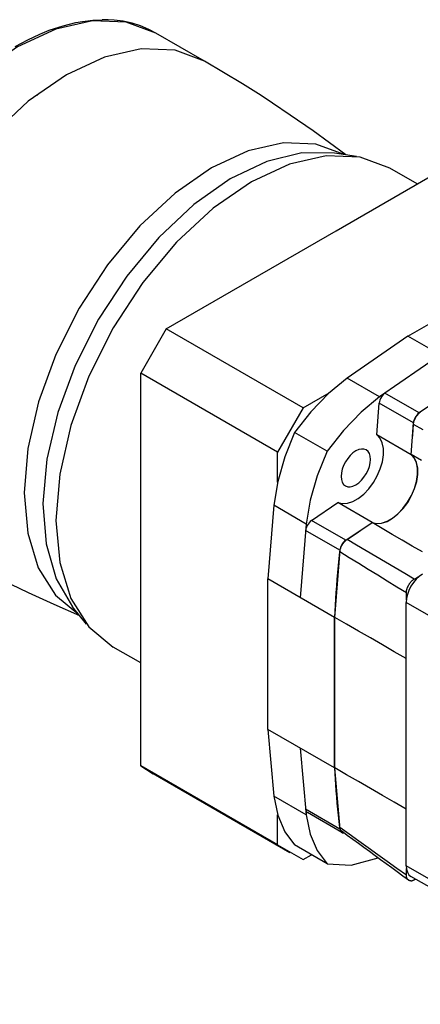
# Model space of a CAD drawing. Extents: x 0 to 1588, y 0 to 1123.
# Tile 3 of 35: x 194 to 281, y 173 to 386. Entities that reach past the tile are written whole.
import ezdxf

# ---------------------------------------------------------------- set-up
doc = ezdxf.new("R2010")
doc.units = 0
doc.header["$LTSCALE"] = 18.91
doc.header["$MEASUREMENT"] = 0
doc.layers.add('40000_ISO', color=7, linetype='CONTINUOUS')

msp = doc.modelspace()

# ---------------------------------------------------------------- linework, layer by layer
at = {"layer": '40000_ISO', "color": 7, "linetype": 'CONTINUOUS', "lineweight": 25}
for p, q in [((200.738237, 384.130105), (203.716592, 385.116074)), ((203.716592, 385.116074), (206.516984, 385.80404)), ((206.516984, 385.80404), (207.957529, 386.063439)), ((207.957529, 386.063439), (210.157037, 386.329186)), ((210.157037, 386.329186), (212.226381, 386.427315)), ((213.535173, 386.408555), (212.226381, 386.427315)), ((214.792429, 386.327996), (213.535173, 386.408555)), ((216.746271, 386.073021), (214.792429, 386.327996)), ((218.698778, 385.646515), (216.746271, 386.073021)), ((220.533197, 385.071572), (218.698778, 385.646515)), ((221.02511, 384.885972), (220.533197, 385.071572)), ((222.466989, 384.258103), (221.02511, 384.885972)), ((196.057031, 382.075013), (198.685007, 383.30349)), ((198.685007, 383.30349), (200.738237, 384.130105)), ((223.84382, 383.530861), (222.466989, 384.258103)), ((234.450426, 377.407136), (223.84382, 383.530861)), ((193.34382, 380.608658), (196.057031, 382.075013)), ((242.641492, 372.482804), (234.450426, 377.407136)), ((246.690424, 369.944817), (242.641492, 372.482804)), ((197.925867, 370.074677), (198.272547, 370.113185)), ((249.198656, 368.3144), (246.690424, 369.944817)), ((253.037046, 365.742219), (249.198656, 368.3144)), ((258.004209, 362.295243), (253.037046, 365.742219)), ((265.091842, 357.109299), (258.004209, 362.295243)), ((262.998867, 340.632447), (299.878738, 361.925049)), ((267.419124, 356.734299), (262.653255, 357.490639)), ((280.572456, 350.778565), (274.61409, 354.218628)), ((226.118997, 319.33984), (262.998867, 340.632447)), ((278.555215, 317.770543), (306.839487, 334.100476)), ((226.118994, 319.339843), (220.572459, 309.732964)), ((255.81748, 302.193413), (226.118997, 319.33984)), ((278.555216, 317.770542), (265.37121, 308.664564)), ((293.050904, 309.401452), (278.555215, 317.770543)), ((285.626284, 313.688059), (272.442278, 304.582081)), ((250.270944, 292.586535), (220.572458, 309.732964)), ((220.572458, 224.562546), (220.572458, 309.732964)), ((272.442277, 304.582081), (265.37121, 308.664563)), ((293.050904, 309.401453), (281.001893, 301.117269)), ((255.81748, 302.193413), (261.462066, 305.452317)), ((281.001894, 301.117268), (273.577272, 305.403876)), ((255.817479, 302.193414), (250.270944, 292.586534)), ((271.842567, 296.320683), (272.342893, 303.213009)), ((279.767515, 298.926404), (272.342893, 303.213009)), ((281.166983, 301.188498), (281.29127, 301.283911)), ((279.85275, 299.061223), (279.893333, 299.217942)), ((279.893333, 299.217942), (279.94195, 299.375706)), ((279.94195, 299.375706), (279.99837, 299.533719)), ((279.99837, 299.533719), (280.06231, 299.691205)), ((280.06231, 299.691205), (280.133494, 299.847458)), ((280.133494, 299.847458), (280.211653, 300.001801)), ((280.211653, 300.001801), (280.296499, 300.153546)), ((280.296499, 300.153546), (280.387612, 300.302044)), ((280.387612, 300.302044), (280.484738, 300.446581)), ((280.484738, 300.446581), (280.587513, 300.586466)), ((280.587513, 300.586466), (280.69545, 300.720965)), ((280.69545, 300.720965), (280.807985, 300.849209)), ((280.807985, 300.849209), (280.924485, 300.970362)), ((280.924485, 300.970362), (281.044382, 301.083705)), ((281.044382, 301.083705), (281.166983, 301.188498)), ((279.267188, 292.034077), (279.767515, 298.926404)), ((279.611495, 296.278681), (279.696291, 297.441754)), ((279.696291, 297.441754), (279.781091, 298.60483)), ((279.781091, 298.60483), (279.796467, 298.753794)), ((281.881701, 297.408249), (279.781091, 298.60483)), ((279.796467, 298.753794), (279.8204, 298.906266)), ((279.8204, 298.906266), (279.85275, 299.061223)), ((261.018968, 292.785748), (253.9479, 296.868229)), ((279.267188, 292.034077), (271.842567, 296.320683)), ((279.443092, 293.968928), (279.526698, 295.115607)), ((279.526698, 295.115607), (279.611495, 296.278681)), ((279.304484, 292.06798), (279.369495, 292.959584)), ((279.369495, 292.959584), (279.443092, 293.968928)), ((250.270944, 286.068726), (250.270944, 292.586535)), ((281.494401, 290.813674), (279.304484, 292.06798)), ((249.443629, 281.077188), (248.149624, 265.106513)), ((256.514696, 276.994704), (249.443628, 281.077187)), ((257.650655, 277.765308), (263.369422, 281.644767)), ((270.794044, 277.35816), (263.369422, 281.644767)), ((265.075277, 273.478701), (257.650655, 277.765308)), ((256.514697, 276.994704), (255.220692, 261.02403)), ((263.795122, 271.314265), (256.3705, 275.600872)), ((265.075277, 273.478701), (270.794044, 277.35816)), ((267.345977, 274.975501), (268.338687, 275.649385)), ((268.338687, 275.649385), (269.302253, 276.303491)), ((269.302253, 276.303491), (270.78333, 277.308909)), ((272.96842, 276.037295), (270.78333, 277.308909)), ((275.15526, 274.766624), (272.96842, 276.037295)), ((265.118198, 273.443099), (265.238727, 273.539991)), ((265.238727, 273.539991), (265.360555, 273.62773)), ((265.360555, 273.62773), (266.353265, 274.301618)), ((267.44713, 272.406839), (265.360555, 273.62773)), ((266.353265, 274.301618), (267.345977, 274.975501)), ((277.343421, 273.497037), (275.15526, 274.766624)), ((279.532468, 272.228674), (277.343421, 273.497037)), ((263.795121, 271.314265), (262.645312, 256.737423)), ((263.844463, 271.294442), (263.882301, 271.455029)), ((263.882301, 271.455029), (263.928651, 271.616679)), ((263.928651, 271.616679), (263.983188, 271.778397)), ((263.983188, 271.778397), (264.045501, 271.939194)), ((264.045501, 271.939194), (264.115104, 272.098121)), ((264.115104, 272.098121), (264.191566, 272.25443)), ((264.191566, 272.25443), (264.274501, 272.407487)), ((264.274501, 272.407487), (264.363369, 272.556666)), ((264.363369, 272.556666), (264.457954, 272.701394)), ((264.457954, 272.701394), (264.557727, 272.841079)), ((264.557727, 272.841079), (264.662344, 272.975179)), ((264.662344, 272.975179), (264.771253, 273.103069)), ((264.771253, 273.103069), (264.883852, 273.224077)), ((264.883852, 273.224077), (264.999689, 273.337608)), ((264.999689, 273.337608), (265.118198, 273.443099)), ((269.533727, 271.185087), (267.44713, 272.406839)), ((281.721969, 270.961676), (279.532468, 272.228674)), ((263.510355, 268.005432), (263.6494, 269.491427)), ((263.6494, 269.491427), (263.795496, 270.980342)), ((263.795496, 270.980342), (263.815467, 271.135845)), ((265.854675, 269.704534), (263.795496, 270.980342)), ((263.815467, 271.135845), (263.844463, 271.294442)), ((267.915227, 268.429787), (265.854675, 269.704534)), ((271.620342, 269.96251), (269.533727, 271.185087)), ((273.706972, 268.73914), (271.620342, 269.96251)), ((263.378362, 266.522538), (263.510355, 268.005432)), ((269.977088, 267.155962), (267.915227, 268.429787)), ((272.040201, 265.883042), (269.977088, 267.155962)), ((275.793611, 267.51501), (273.706972, 268.73914)), ((277.880258, 266.290155), (275.793611, 267.51501)), ((262.645313, 256.737423), (248.149625, 265.106514)), ((248.149625, 232.446648), (248.149625, 265.106514)), ((263.135641, 263.567876), (263.253431, 265.042924)), ((263.253431, 265.042924), (263.378362, 266.522538)), ((274.104513, 264.611018), (272.040201, 265.883042)), ((279.966906, 265.064607), (277.880258, 266.290155)), ((279.659025, 264.853468), (279.735512, 264.911959)), ((279.735512, 264.911959), (279.812427, 264.966738)), ((279.812427, 264.966738), (279.889612, 265.017667)), ((279.889612, 265.017667), (279.966906, 265.064607)), ((279.966906, 265.064607), (280.198269, 265.198168)), ((280.198269, 265.198168), (280.416472, 265.324134)), ((280.416472, 265.324134), (280.625648, 265.444891)), ((280.625648, 265.444891), (280.829931, 265.562824)), ((280.829931, 265.562824), (281.033453, 265.680318)), ((281.033453, 265.680318), (281.240347, 265.799766)), ((196.189088, 262.092963), (190.672273, 264.771103)), ((263.027671, 262.138062), (263.135641, 263.567876)), ((276.169975, 263.339877), (274.104513, 264.611018)), ((278.236529, 262.069606), (276.169975, 263.339877)), ((278.323379, 262.735707), (278.349206, 262.835008)), ((278.349206, 262.835008), (278.37825, 262.934757)), ((278.37825, 262.934757), (278.410465, 263.034758)), ((278.410465, 263.034758), (278.445801, 263.134818)), ((278.445801, 263.134818), (278.484213, 263.234739)), ((278.484213, 263.234739), (278.525627, 263.334304)), ((278.525627, 263.334304), (278.569936, 263.433318)), ((278.569936, 263.433318), (278.617034, 263.531592)), ((278.617034, 263.531592), (278.666814, 263.628938)), ((278.666814, 263.628938), (278.71917, 263.72517)), ((278.71917, 263.72517), (278.773995, 263.820098)), ((278.773995, 263.820098), (278.831182, 263.913536)), ((278.831182, 263.913536), (278.890625, 264.005296)), ((278.890625, 264.005296), (278.952215, 264.09519)), ((278.952215, 264.09519), (279.015848, 264.18303)), ((279.015848, 264.18303), (279.081416, 264.268629)), ((279.081416, 264.268629), (279.14881, 264.351799)), ((279.14881, 264.351799), (279.217893, 264.432373)), ((279.217893, 264.432373), (279.288507, 264.51021)), ((279.288507, 264.51021), (279.360495, 264.58517)), ((279.360495, 264.58517), (279.433698, 264.657116)), ((279.433698, 264.657116), (279.50796, 264.725907)), ((279.50796, 264.725907), (279.583121, 264.791403)), ((279.583121, 264.791403), (279.659025, 264.853468)), ((201.75493, 259.530589), (196.189088, 262.092963)), ((262.840284, 259.416687), (262.929733, 260.760491)), ((262.929733, 260.760491), (263.027671, 262.138062)), ((278.236017, 260.590982), (278.236094, 260.837343)), ((278.236094, 260.837343), (278.236174, 261.083834)), ((278.236174, 261.083834), (278.236258, 261.330469)), ((278.236258, 261.330469), (278.236345, 261.577258)), ((278.236345, 261.577258), (278.236435, 261.824213)), ((278.236435, 261.824213), (278.236529, 262.069606)), ((278.236529, 262.069606), (278.23862, 262.160162)), ((278.23862, 262.160162), (278.244154, 262.252684)), ((278.244154, 262.252684), (278.253187, 262.346843)), ((278.253187, 262.346843), (278.265673, 262.44242)), ((278.265673, 262.44242), (278.281565, 262.539218)), ((278.281565, 262.539218), (278.300816, 262.637045)), ((278.300816, 262.637045), (278.323379, 262.735707)), ((207.365984, 257.085509), (201.75493, 259.530589)), ((208.837976, 255.268773), (205.800027, 259.017964)), ((262.757776, 258.088173), (262.840284, 259.416687)), ((310.021467, 241.632237), (278.201662, 260.00341)), ((278.201662, 202.848649), (278.201662, 260.00341)), ((262.645313, 224.077561), (262.645313, 256.737423)), ((262.680667, 256.756476), (262.757776, 258.088173)), ((265.267501, 255.262868), (262.680667, 256.756476)), ((262.680667, 224.099331), (262.680667, 256.756476)), ((267.854333, 253.76944), (265.267501, 255.262868)), ((270.441165, 252.276156), (267.854333, 253.76944)), ((273.027998, 250.782977), (270.441165, 252.276156)), ((220.572465, 246.855515), (214.614091, 250.295584)), ((275.61483, 249.289864), (273.027998, 250.782977)), ((278.201662, 247.79678), (275.61483, 249.289864)), ((248.149624, 232.446648), (249.443629, 217.970167)), ((262.645313, 224.077561), (248.149625, 232.446648)), ((255.220692, 228.364166), (256.514697, 213.887686)), ((250.270944, 207.416115), (220.572458, 224.562546)), ((220.572458, 224.562546), (223.248864, 222.793633)), ((252.947351, 205.647202), (223.248865, 222.793633)), ((262.645312, 224.077561), (263.795121, 210.828404)), ((262.757778, 222.856667), (262.680667, 224.099331)), ((265.267501, 222.605916), (262.680667, 224.099331)), ((262.840284, 221.623417), (262.757778, 222.856667)), ((267.854333, 221.11232), (265.267501, 222.605916)), ((262.929735, 220.382897), (262.840284, 221.623417)), ((263.027673, 219.118409), (262.929735, 220.382897)), ((270.441165, 219.618584), (267.854333, 221.11232)), ((256.514696, 213.887684), (249.443628, 217.970166)), ((263.135644, 217.81326), (263.027673, 219.118409)), ((273.027998, 218.124745), (270.441165, 219.618584)), ((275.61483, 216.630841), (273.027998, 218.124745)), ((263.253435, 216.474217), (263.135644, 217.81326)), ((263.378366, 215.138859), (263.253435, 216.474217)), ((278.201662, 215.136906), (275.61483, 216.630841)), ((250.270944, 207.416115), (250.270944, 213.933926)), ((263.795122, 210.828404), (256.3705, 215.11501)), ((264.198534, 210.108056), (256.773912, 214.394661)), ((263.510358, 213.808377), (263.378366, 215.138859)), ((263.649404, 212.482934), (263.510358, 213.808377)), ((263.795499, 211.162709), (263.649404, 212.482934)), ((263.820993, 211.006253), (263.795499, 211.162709)), ((265.854673, 209.684556), (263.795499, 211.162709)), ((263.859272, 210.860234), (263.820993, 211.006253)), ((263.909853, 210.726304), (263.859272, 210.860234)), ((263.972217, 210.605336), (263.909853, 210.726304)), ((264.045719, 210.498112), (263.972217, 210.605336)), ((264.129596, 210.405381), (264.045719, 210.498112)), ((264.223114, 210.327561), (264.129596, 210.405381)), ((265.41562, 209.450669), (264.21541, 210.333146)), ((266.616836, 208.566926), (265.41562, 209.450669)), ((267.91522, 208.206788), (265.854673, 209.684556)), ((250.270945, 207.416117), (255.81748, 204.213824)), ((261.018968, 203.297722), (253.9479, 207.380204)), ((267.819839, 207.68454), (266.616836, 208.566926)), ((269.023395, 206.803292), (267.819839, 207.68454)), ((269.977085, 206.729378), (267.91522, 208.206788)), ((255.81748, 204.213822), (257.624864, 205.257317)), ((270.22689, 205.922097), (269.023395, 206.803292)), ((272.040208, 205.252282), (269.977085, 206.729378)), ((271.431102, 205.040589), (270.22689, 205.922097)), ((274.104534, 203.775467), (272.040208, 205.252282)), ((272.636077, 204.159081), (271.431102, 205.040589)), ((273.841945, 203.277337), (272.636077, 204.159081)), ((275.048244, 202.3956), (273.841945, 203.277337)), ((276.170003, 202.298905), (274.104534, 203.775467)), ((276.254945, 201.513939), (275.048244, 202.3956)), ((278.236569, 200.822648), (276.170003, 202.298905)), ((277.461991, 200.63247), (276.254945, 201.513939)), ((310.021467, 184.477479), (278.201662, 202.848649)), ((278.236125, 202.054268), (278.236045, 202.300522)), ((278.236207, 201.807885), (278.236125, 202.054268)), ((278.236292, 201.561364), (278.236207, 201.807885)), ((278.236381, 201.314698), (278.236292, 201.561364)), ((278.236474, 201.067872), (278.236381, 201.314698)), ((278.236569, 200.822648), (278.236474, 201.067872)), ((278.238618, 200.727723), (278.236569, 200.822648)), ((278.669307, 199.751275), (277.461991, 200.63247)), ((278.244682, 200.635293), (278.238618, 200.727723)), ((278.254726, 200.545571), (278.244682, 200.635293)), ((278.268716, 200.458771), (278.254726, 200.545571)), ((278.286619, 200.375092), (278.268716, 200.458771)), ((278.308398, 200.294747), (278.286619, 200.375092)), ((278.33402, 200.217949), (278.308398, 200.294747)), ((278.363452, 200.144898), (278.33402, 200.217949)), ((278.396664, 200.075821), (278.363452, 200.144898)), ((278.433589, 200.010888), (278.396664, 200.075821)), ((278.474103, 199.950203), (278.433589, 200.010888)), ((278.518086, 199.893868), (278.474103, 199.950203)), ((278.565413, 199.841981), (278.518086, 199.893868)), ((278.615963, 199.79464), (278.565413, 199.841981)), ((278.669611, 199.751954), (278.615963, 199.79464)), ((278.724932, 199.714814), (278.669611, 199.751954)), ((278.782981, 199.682313), (278.724932, 199.714814)), ((278.843646, 199.654542), (278.782981, 199.682313)), ((278.906809, 199.631592), (278.843646, 199.654542)), ((278.972357, 199.613564), (278.906809, 199.631592)), ((279.040169, 199.600541), (278.972357, 199.613564)), ((279.110072, 199.592568), (279.040169, 199.600541)), ((279.181889, 199.5896), (279.110072, 199.592568)), ((279.181889, 199.5896), (279.255445, 199.591599)), ((327.320459, 172.798882), (279.237227, 200.559746)), ((279.255445, 199.591599), (279.330565, 199.598519)), ((279.330565, 199.598519), (279.407075, 199.610314)), ((279.407075, 199.610314), (279.484802, 199.626946)), ((279.484802, 199.626946), (279.563569, 199.648362)), ((279.563569, 199.648362), (279.643201, 199.674531)), ((279.643201, 199.674531), (279.723526, 199.705391)), ((279.723526, 199.705391), (279.804367, 199.740922)), ((279.804367, 199.740922), (279.88555, 199.781067)), ((279.88555, 199.781067), (279.966902, 199.825776)), ((279.966902, 199.825776), (280.012302, 199.85199)), ((280.012302, 199.85199), (280.057594, 199.878144)), ((280.057594, 199.878144), (280.102783, 199.904236)), ((280.102783, 199.904236), (280.147872, 199.930276)), ((280.147872, 199.930276), (280.192863, 199.956254)), ((280.192863, 199.956254), (280.237761, 199.982178))]:
    msp.add_line(p, q, dxfattribs=at)
for points in [[(223.843823, 383.530859), (217.414672, 385.911496), (210.079706, 386.203795), (202.120805, 384.396522), (193.843824, 380.55913), (185.566842, 374.839088), (177.607941, 367.456213), (170.272975, 358.694226), (163.843824, 348.889845), (158.567556, 338.419846), (154.646935, 327.686586), (152.232628, 317.102538), (151.417416, 307.07444), (152.232627, 297.987668), (154.646933, 290.19142), (158.567554, 283.985302), (163.843821, 279.607812)], [(234.450425, 377.407135), (228.021274, 379.787772), (220.686308, 380.080071), (212.727406, 378.272798), (204.450425, 374.435406), (196.173443, 368.715363), (188.214542, 361.332488), (180.879576, 352.5705), (174.450425, 342.766118), (169.174157, 332.296119), (165.253536, 321.562859), (162.83923, 310.97881), (162.024018, 300.950713), (162.83923, 291.86394), (165.253537, 284.067693), (169.174158, 277.861576), (174.450426, 273.484086)], [(264.772462, 357.154384), (258.596747, 359.422125), (251.554943, 359.688269), (243.917076, 357.942609), (235.976032, 354.252085), (228.036321, 348.758215), (220.4024, 341.671669), (213.367003, 333.264189), (207.199912, 323.858173), (202.137613, 313.814306), (198.374224, 303.517734), (196.05406, 293.363293), (195.26609, 283.740368), (196.040529, 275.017963), (198.34768, 267.530551), (202.099074, 261.565247), (207.150857, 257.350797)], [(262.653256, 357.490642), (255.572374, 357.564603), (247.931017, 355.667066), (240.013727, 351.868689), (232.115322, 346.310913), (224.529916, 339.200695), (217.539971, 330.802799), (211.40577, 321.429941), (206.355737, 311.431138), (202.577918, 301.17872), (200.212991, 291.054457), (199.349019, 281.43535), (200.018173, 272.679587), (202.195535, 265.113208), (205.800028, 259.017965)], [(274.61409, 354.218632), (268.184939, 356.599269), (260.849973, 356.891568), (252.891071, 355.084295), (244.61409, 351.246903), (236.337108, 345.52686), (228.378207, 338.143985), (221.043241, 329.381997), (214.61409, 319.577615), (209.337822, 309.107616), (205.417201, 298.374356), (203.002895, 287.790307), (202.187683, 277.76221), (203.002895, 268.675437), (205.417202, 260.87919), (209.337823, 254.673073), (214.614091, 250.295583)], [(265.371209, 308.664565), (261.332824, 305.333047), (257.490538, 301.365293), (253.947899, 296.86823)], [(272.442277, 304.582082), (268.403892, 301.250565), (264.561607, 297.28281), (261.018968, 292.785748)], [(273.577272, 305.403875), (273.309631, 305.179982), (273.058622, 304.907337), (272.833687, 304.596196), (272.64329, 304.258264), (272.494592, 303.906256), (272.393189, 303.553413), (272.342894, 303.21301)], [(281.001894, 301.117268), (280.734252, 300.893376), (280.483243, 300.62073), (280.258308, 300.309589), (280.067911, 299.971658), (279.919213, 299.61965), (279.81781, 299.266807), (279.767515, 298.926404)], [(253.947899, 296.86823), (251.824648, 291.551683), (250.309615, 286.240289), (249.443629, 281.077187)], [(263.369423, 281.644768), (264.349777, 281.425528), (265.445145, 281.511771), (266.612361, 281.900097), (267.80543, 282.575204), (268.977337, 283.510488), (270.081902, 284.669094), (271.075598, 286.005364), (271.919267, 287.466641), (272.579663, 288.995342), (273.030762, 290.531226), (273.254789, 292.01377), (273.242914, 293.384551), (272.995606, 294.589553), (272.522611, 295.581291), (271.842567, 296.320683)], [(261.018968, 292.785748), (258.895717, 287.469201), (257.380683, 282.157807), (256.514697, 276.994704)], [(270.78333, 277.308909), (271.769391, 277.092563), (272.870253, 277.182437), (274.042691, 277.575001), (275.240665, 278.254842), (276.417136, 279.195263), (277.525908, 280.359338), (278.523442, 281.701357), (279.370569, 283.168624), (280.034024, 284.703523), (280.487757, 286.245785), (280.71395, 287.734849), (280.703722, 289.112246), (280.457474, 290.323889), (279.984875, 291.3222), (279.304484, 292.067981)], [(270.794044, 277.35816), (271.774398, 277.138921), (272.869766, 277.225164), (274.036982, 277.61349), (275.230051, 278.288597), (276.401959, 279.223882), (277.506524, 280.382487), (278.50022, 281.718758), (279.343889, 283.180035), (280.004284, 284.708736), (280.455384, 286.244621), (280.67941, 287.727164), (280.667535, 289.097946), (280.420227, 290.302947), (279.947231, 291.294685), (279.267187, 292.034077)], [(257.650656, 277.765307), (257.381005, 277.551549), (257.126136, 277.28731), (256.895637, 276.98253), (256.698178, 276.648675), (256.54119, 276.298306), (256.430577, 275.944603), (256.370501, 275.600872)], [(265.075277, 273.478701), (264.805626, 273.264942), (264.550757, 273.000703), (264.320258, 272.695923), (264.1228, 272.362068), (263.965811, 272.011699), (263.855198, 271.657995), (263.795122, 271.314265)], [(281.737196, 266.127134), (281.047447, 265.650464), (280.384205, 265.035224), (279.772958, 264.305058), (279.237196, 263.488027), (278.797507, 262.615527), (278.470789, 261.721089), (278.269596, 260.839085), (278.201662, 260.00341)], [(249.443629, 217.970167), (250.309615, 213.807017), (251.824649, 210.245032), (253.9479, 207.380204)], [(256.370501, 215.11501), (256.442672, 214.807003), (256.57935, 214.562945), (256.773912, 214.394661)], [(256.514697, 213.887685), (257.380683, 209.724536), (258.895716, 206.16255), (261.018968, 203.297721)], [(263.795122, 210.828404), (263.861827, 210.535172), (263.986673, 210.298698), (264.164228, 210.129269), (264.386771, 210.034252), (264.644622, 210.017781)], [(261.018968, 203.297722), (266.292271, 202.997918), (272.102426, 204.549332)], [(278.201662, 202.848648), (278.269598, 202.091406), (278.470797, 201.441712), (278.797525, 200.924533), (279.237227, 200.559745)]]:
    msp.add_lwpolyline(points, dxfattribs=at)
msp.add_lwpolyline([(269.518419, 293.074739), (269.036233, 293.253287), (268.48611, 293.275209), (267.889193, 293.139664), (267.268419, 292.851859), (266.647645, 292.422856), (266.050728, 291.869141), (265.500605, 291.211992), (265.018419, 290.476663), (264.622699, 289.691413), (264.328652, 288.886419), (264.147579, 288.092615), (264.086439, 287.340508), (264.147579, 286.659), (264.328652, 286.074281), (264.622699, 285.608823), (265.018419, 285.280511), (265.500605, 285.101963), (266.050728, 285.080041), (266.647645, 285.215586), (267.268419, 285.503391), (267.889193, 285.932394), (268.48611, 286.486109), (269.036233, 287.143258), (269.518419, 287.878587), (269.914139, 288.663837), (270.208186, 289.468831), (270.389259, 290.262635), (270.450399, 291.014742), (270.389259, 291.69625), (270.208186, 292.280969), (269.914139, 292.746427)], close=True, dxfattribs=at)

doc.saveas('drawing.dxf')
